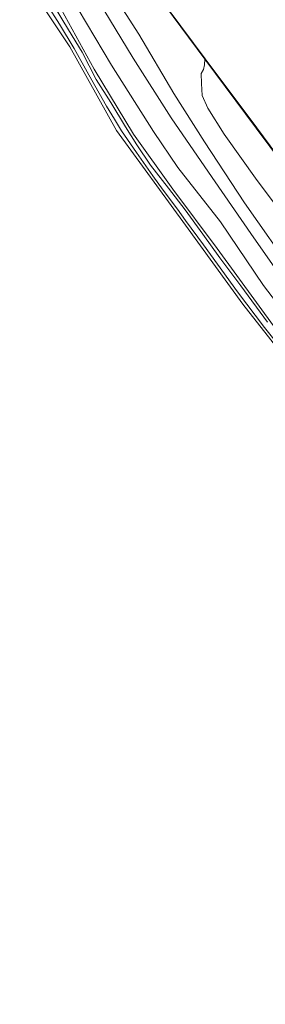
# Model space of a CAD drawing. Header units: metres. Extents: x 168032 to 180145, y 382923 to 399665.
# Tile 228 of 256: x 168918 to 168970, y 398316 to 398524. Entities that reach past the tile are written whole.
import ezdxf

# ---------------------------------------------------------------- set-up
doc = ezdxf.new("R2010")
doc.units = ezdxf.units.M
for name, color, linetype, lineweight in [('B-WE-GK-BESCHOEIING_DAMWAND-G', 8, 'GK-BESCHOEIING', 18), ('B-WE-GR-BOUWLAND-GV', 8, 'Continuous', 18), ('B-WE-GR-GRAS-GV', 8, 'Continuous', 18), ('B-WE-IE-TERREINAFSCHEIDING_KUNSTMATIG_MUUR-GV', 8, 'Continuous', 18), ('B-WE-OG-TERREIN_CULTUURSCHEIDING-GV', 8, 'Continuous', 18), ('B-WE-OG-WATER-GV', 8, 'Continuous', 18), ('B-WE-OG-WATER_SLOOT-GV', 8, 'Continuous', 18), ('B-WE-VH-VERHARDING_FUNDERING_ZAND-GV', 8, 'Continuous', 18)]:
    doc.layers.add(name, color=color, linetype=linetype, lineweight=lineweight)
doc.linetypes.add('GK-BESCHOEIING', pattern='A,30,-5,[1,NLCS.SHX,S=1,R=0,X=0,Y=0],-5', length=40)

msp = doc.modelspace()

# ---------------------------------------------------------------- linework, layer by layer
at = {"layer": 'B-WE-GK-BESCHOEIING_DAMWAND-G', "flags": 128}
msp.add_lwpolyline([(168957.535, 398516.074), (168968.347, 398501.576), (168979.655, 398486.335), (169003.064, 398455.048), (169021.021, 398431.028), (169035.456, 398411.842), (169043.24, 398401.631)], dxfattribs=at)
at = {"layer": 'B-WE-GR-BOUWLAND-GV', "flags": 128}
msp.add_lwpolyline([(169084.829, 398312.134), (169073.04, 398328.23), (169059.734, 398346.117), (169048.807, 398360.618), (169033.255, 398381.244), (169025.508, 398390.601), (169017.934, 398399.096), (169009.324, 398408.997), (169002.638, 398417.095), (168988.654, 398435.257), (168977.286, 398449.286), (168965.425, 398464.325), (168953.335, 398481.069), (168938.73, 398501.059), (168928.848, 398518.693), (168918.263, 398534.662)], dxfattribs=at)
at = {"layer": 'B-WE-GR-GRAS-GV', "flags": 128}
for points in [[(168927.038, 398526.668), (168934.021, 398514.031), (168942.362, 398500.297), (168950.633, 398488.644), (168960.052, 398476.14), (168972.469, 398459.005)], [(168981.246, 398453.392), (168969.807, 398468.311), (168960.713, 398481.767), (168951.736, 398493.19), (168946.547, 398500.827), (168937.684, 398514.848), (168930.647, 398526.691)]]:
    msp.add_lwpolyline(points, dxfattribs=at)
at = {"layer": 'B-WE-IE-TERREINAFSCHEIDING_KUNSTMATIG_MUUR-GV', "flags": 128}
for points in [[(168957.507, 398516.193), (168947.44, 398529.769), (168947.354, 398529.885), (168936.939, 398543.753), (168936.894, 398543.732), (168947.274, 398529.825), (168957.427, 398516.133)], [(168957.507, 398516.193), (168957.427, 398516.133), (168968.307, 398501.546), (168979.615, 398486.305), (169003.024, 398455.018), (169020.981, 398430.998), (169035.416, 398411.812), (169043.287, 398401.487), (169043.367, 398401.547), (169035.496, 398411.872), (169021.061, 398431.058), (169003.104, 398455.078), (168979.695, 398486.365), (168968.387, 398501.606)]]:
    msp.add_lwpolyline(points, close=True, dxfattribs=at)
at = {"layer": 'B-WE-OG-TERREIN_CULTUURSCHEIDING-GV', "flags": 128}
for points in [[(168976.849, 398465.436), (168967.799, 398478.368), (168958.939, 398491.136), (168950.314, 398503.716), (168942.296, 398516.334), (168934.86, 398528.496)], [(168930.647, 398526.691), (168937.684, 398514.848), (168946.547, 398500.827), (168951.736, 398493.19), (168960.713, 398481.767), (168969.807, 398468.311), (168981.246, 398453.392)]]:
    msp.add_lwpolyline(points, dxfattribs=at)
at = {"layer": 'B-WE-OG-WATER-GV', "flags": 128}
for points in [[(169065.04, 398425.046), (169051.353, 398443.476), (169034.6, 398465.868), (169016.985, 398489.46), (169000.374, 398511.938), (168983.746, 398534.25), (168974.607, 398546.525), (168974.567, 398546.501), (168947.44, 398529.769), (168957.507, 398516.193), (168968.387, 398501.606), (168979.695, 398486.365), (169003.104, 398455.078), (169021.061, 398431.058), (169035.496, 398411.872), (169043.367, 398401.547)], [(169043.287, 398401.487), (169035.416, 398411.812), (169020.981, 398430.998), (169003.024, 398455.018), (168979.615, 398486.305), (168968.307, 398501.546), (168957.427, 398516.133), (168957.318, 398514.917), (168957.13, 398513.903), (168956.664, 398513.097), (168956.704, 398510.969), (168956.867, 398508.465), (168958.045, 398505.758), (168961.478, 398500.249), (168968.505, 398490.484), (168976.059, 398480.471), (168985.746, 398467.721), (168992.758, 398457.497), (169004.995, 398441.182), (169016.735, 398425.785), (169028.466, 398410.348), (169035.658, 398401.198), (169038.885, 398396.233)]]:
    msp.add_lwpolyline(points, close=True, dxfattribs=at)
for points in [[(168924.106, 398527.586), (168926.704, 398523.499), (168929.787, 398518.377), (168932.896, 398512.792), (168935.043, 398508.966), (168936.605, 398506.179), (168938.308, 398503.431), (168939.772, 398500.981), (168942.966, 398496.381), (168946.4, 398491.437), (168948.604, 398488.419), (168951.643, 398484.416), (168953.309, 398482.049), (168957.162, 398476.872), (168960.094, 398472.765), (168964.354, 398466.958), (168970.006, 398459.431), (168972.54, 398456.24)], [(168970.686, 398460.533), (168965.062, 398468.203), (168960.591, 398474.107), (168956.978, 398479.139), (168953.226, 398484.249), (168949.735, 398488.838), (168945.914, 398493.749), (168943.022, 398498.04), (168940.628, 398501.834), (168937.536, 398506.925), (168934.456, 398511.854), (168931.48, 398517.562), (168928.614, 398522.345), (168925.574, 398527.314)]]:
    msp.add_lwpolyline(points, dxfattribs=at)
at = {"layer": 'B-WE-OG-WATER_SLOOT-GV', "flags": 128}
for points in [[(168918.263, 398534.662), (168928.848, 398518.693), (168938.73, 398501.059), (168953.335, 398481.069), (168965.425, 398464.325), (168977.286, 398449.286), (168988.654, 398435.257), (169002.638, 398417.095), (169009.324, 398408.997), (169017.934, 398399.096), (169025.508, 398390.601), (169033.255, 398381.244), (169048.807, 398360.618), (169059.734, 398346.117), (169073.04, 398328.23), (169084.829, 398312.134)], [(168936.088, 398532.97), (168943.468, 398521.367), (168950.894, 398508.861), (168957.361, 398498.649), (168965.829, 398485.726), (168976.578, 398470.398)], [(168976.059, 398480.471), (168968.505, 398490.484), (168961.478, 398500.249), (168958.045, 398505.758), (168956.867, 398508.465), (168956.704, 398510.969), (168956.664, 398513.097), (168957.13, 398513.903), (168957.318, 398514.917), (168957.427, 398516.133), (168947.274, 398529.825)], [(168972.54, 398456.24), (168970.006, 398459.431), (168964.354, 398466.958), (168960.094, 398472.765), (168957.162, 398476.872), (168953.309, 398482.049), (168951.643, 398484.416), (168948.604, 398488.419), (168946.4, 398491.437), (168942.966, 398496.381), (168939.772, 398500.981), (168938.308, 398503.431), (168936.605, 398506.179), (168935.043, 398508.966), (168932.896, 398512.792), (168929.787, 398518.377), (168926.704, 398523.499), (168924.106, 398527.586)], [(168925.574, 398527.314), (168928.614, 398522.345), (168931.48, 398517.562), (168934.456, 398511.854), (168937.536, 398506.925), (168940.628, 398501.834), (168943.022, 398498.04), (168945.914, 398493.749), (168949.735, 398488.838), (168953.226, 398484.249), (168956.978, 398479.139), (168960.591, 398474.107), (168965.062, 398468.203), (168970.686, 398460.533)], [(168972.469, 398459.005), (168960.052, 398476.14), (168950.633, 398488.644), (168942.362, 398500.297), (168934.021, 398514.031), (168927.038, 398526.668)]]:
    msp.add_lwpolyline(points, dxfattribs=at)
at = {"layer": 'B-WE-VH-VERHARDING_FUNDERING_ZAND-GV', "flags": 128}
for points in [[(169096.222, 398314.314), (169080.799, 398334.833), (169067.025, 398353.011), (169049.748, 398375.903), (169036.576, 398393.739), (169024.354, 398408.337), (169013.326, 398422.201), (169001.241, 398437.583), (168988.626, 398454.114), (168976.578, 398470.398), (168965.829, 398485.726), (168957.361, 398498.649), (168950.894, 398508.861), (168943.468, 398521.367), (168936.088, 398532.97)], [(168934.86, 398528.496), (168942.296, 398516.334), (168950.314, 398503.716), (168958.939, 398491.136), (168967.799, 398478.368), (168976.849, 398465.436), (168986.529, 398452.267), (168999.11, 398435.807), (169011.197, 398420.416), (169022.262, 398406.471), (169034.311, 398391.215), (169036.284, 398388.79), (169049.223, 398371.4), (169062.395, 398353.761), (169075.196, 398336.93), (169087.725, 398320.818), (169099.992, 398304.555)]]:
    msp.add_lwpolyline(points, dxfattribs=at)

doc.saveas('drawing.dxf')
